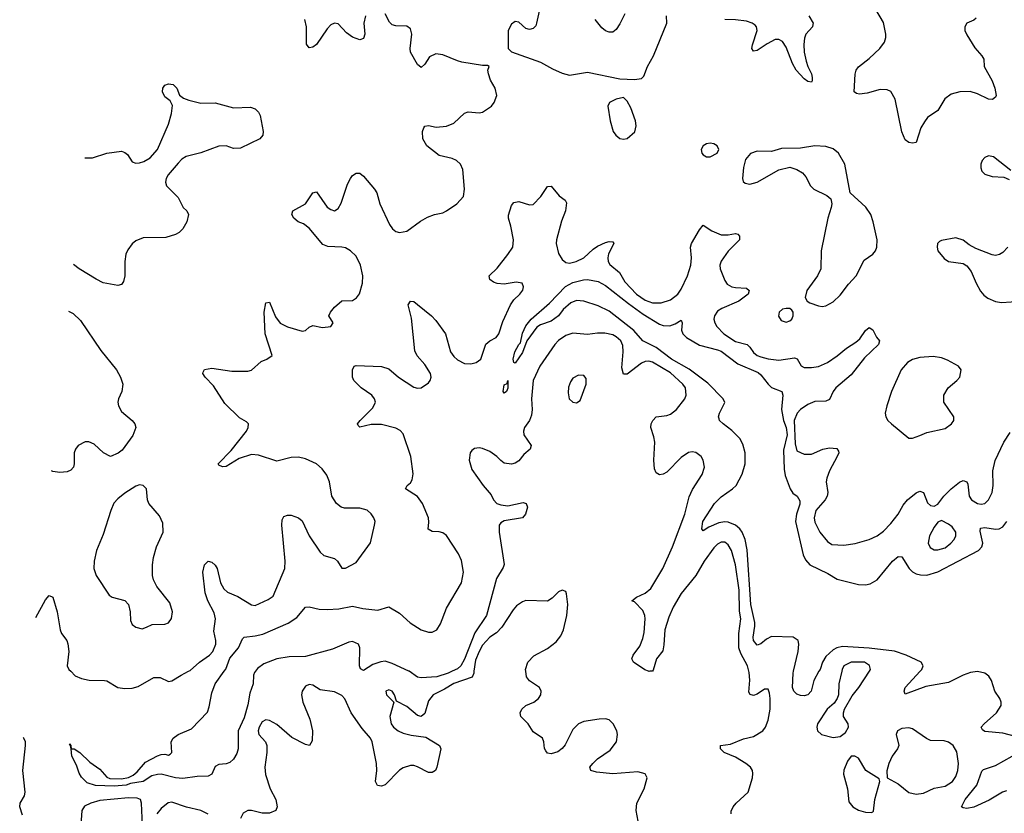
# Model space of a CAD drawing. Header units: inches. Extents: x 1603819 to 1745079, y 385938 to 533966.
# Tile 135 of 256: x 1611067 to 1616518, y 459213 to 463610. Entities that reach past the tile are written whole.
import ezdxf

# ---------------------------------------------------------------- set-up
doc = ezdxf.new("R2010")
doc.units = ezdxf.units.IN
doc.header["$MEASUREMENT"] = 0
doc.layers.add('B6415', color=7, linetype='Continuous')
doc.layers.add('B6416', color=7, linetype='Continuous')

msp = doc.modelspace()

# ---------------------------------------------------------------- linework, layer by layer
at = {"layer": 'B6415', "color": 5}
for points, elevation in [([(1611349.3, 460000), (1611374.8, 459974.8), (1611410, 459959.6), (1611451.2, 459951.2), (1611536, 459950), (1611550, 459946.5), (1611610, 459910.4), (1611650, 459905.7), (1611690, 459907.4), (1611723.3, 459916.7), (1611810, 459966.7), (1611844.9, 459964.9), (1611890, 459942.8), (1611910, 459947.3), (1611960.5, 459979.5), (1612002.3, 460000)], 460), ([(1612372.7, 460000), (1612367.2, 459992.8), (1612361.8, 459978.2), (1612359, 459930), (1612341.2, 459878.8), (1612330, 459814.5), (1612310, 459742), (1612277.1, 459670), (1612276.9, 459570), (1612270, 459544.5), (1612250, 459514), (1612230, 459495.6), (1612210, 459487.8), (1612170, 459483.7), (1612150, 459473.2), (1612131, 459430), (1612110, 459419.3), (1612050, 459418), (1611970, 459406.2), (1611929, 459410), (1611850, 459429.8), (1611830, 459429), (1611798.6, 459421.4), (1611751.1, 459388.9), (1611681.2, 459378.8), (1611656.3, 459370), (1611590, 459364.1), (1611487.2, 459367.2), (1611441.5, 459381.5), (1611410, 459414.5), (1611395.8, 459435.8), (1611380.8, 459480.8), (1611356.3, 459530), (1611351.2, 459571.1)], 440), ([(1611368.9, 459571.1), (1611399.3, 459550), (1611456.3, 459496.3), (1611510, 459458), (1611550, 459413.4), (1611566.7, 459406.7), (1611630, 459404.4), (1611670, 459412.4), (1611695.7, 459424.3), (1611717.4, 459442.6), (1611763.7, 459496.3), (1611830, 459531.3), (1611850, 459538.8), (1611870, 459540.7), (1611890, 459536), (1611899.3, 459540.7), (1611908.7, 459550), (1611905.2, 459610), (1611916, 459630), (1611944, 459650), (1612017.8, 459682.2), (1612106.1, 459773.9), (1612116.6, 459803.4), (1612130, 459880.7), (1612149.8, 459930), (1612199, 460000)], 440), ([(1613582, 460000), (1613580.7, 459990), (1613572.5, 459967.5), (1613470, 459932.5), (1613419.1, 459900.9), (1613356.1, 459870), (1613330, 459836.9), (1613310, 459766.6), (1613290.3, 459749.7), (1613270, 459755.8), (1613210, 459804.8), (1613153.8, 459833.8), (1613141.6, 459870), (1613129.2, 459890), (1613110, 459897.4), (1613094, 459890), (1613097.1, 459870), (1613138, 459830), (1613115.9, 459750), (1613124.5, 459710), (1613137.4, 459690), (1613162.4, 459670), (1613190, 459657.3), (1613234.3, 459645.7), (1613316.1, 459636.1), (1613390.8, 459590), (1613398.8, 459570), (1613376, 459470), (1613368.7, 459451.3), (1613350, 459439.6), (1613330, 459439.6), (1613270, 459471.6), (1613250, 459478.7), (1613230, 459478.9), (1613190, 459465.1), (1613170, 459452.8), (1613090, 459372), (1613070, 459363.6), (1613047.7, 459367.7), (1613037, 459390), (1613043.5, 459450), (1613042.3, 459490), (1613019, 459610), (1613008.9, 459630), (1612963.7, 459683.7), (1612902.4, 459770), (1612867.1, 459847.1), (1612850, 459865.7), (1612810, 459886.3), (1612730, 459898.4), (1612690, 459923.7), (1612670, 459926.6), (1612650, 459917), (1612630.6, 459890), (1612626.7, 459870), (1612634.4, 459830), (1612674.1, 459734.1), (1612687.7, 459670), (1612685.9, 459614.2), (1612670.8, 459590), (1612650, 459595.1), (1612573.1, 459633.1), (1612490, 459704.7), (1612450, 459727.8), (1612430, 459731.2), (1612410, 459720.7), (1612392.2, 459690), (1612388, 459670), (1612390.4, 459650), (1612427, 459610), (1612435.2, 459590), (1612435.8, 459550), (1612424.4, 459470), (1612428.2, 459428.2), (1612454.3, 459350), (1612484.6, 459290), (1612493.4, 459250), (1612485.5, 459230), (1612450, 459215.1), (1612410, 459214.5), (1612350, 459228.7), (1612330, 459228.5), (1612305, 459215), (1612290, 459185.2)], 460), ([(1613460.8, 460000), (1613438.6, 459990), (1613377, 459970), (1613290, 459963.2), (1613270, 459967.1), (1613222.4, 460000)], 440), ([(1614491.8, 459170), (1614479.7, 459230), (1614483.5, 459270), (1614524.4, 459350), (1614540.5, 459410), (1614530, 459431.3), (1614490, 459444), (1614350, 459432), (1614260.7, 459440.7), (1614229.2, 459450), (1614222.7, 459470), (1614239.3, 459490), (1614265.2, 459514.8), (1614336.4, 459563.6), (1614371.1, 459610), (1614376.9, 459650), (1614373.3, 459670), (1614353, 459710), (1614330.7, 459730.7), (1614310, 459736.4), (1614275.5, 459735.5), (1614190, 459721.7), (1614160.5, 459710), (1614130, 459678.4), (1614086.7, 459593.3), (1614070, 459572), (1614045.9, 459554.2), (1614010, 459543.6), (1613990, 459547), (1613979.1, 459559.1), (1613973.3, 459573.3), (1613969.6, 459610), (1613960.7, 459630), (1613910, 459664.5), (1613882.9, 459710), (1613842, 459750), (1613837, 459770), (1613846.6, 459790), (1613870, 459810.5), (1613913.2, 459830), (1613939.3, 459850), (1613951.8, 459870), (1613954.5, 459890), (1613945.2, 459910), (1613890, 459946.6), (1613872, 459970), (1613869.1, 460000)], 460), ([(1614555.6, 460000), (1614550, 459999.7), (1614549.1, 460000)], 440), ([(1615006, 459210), (1615006.3, 459226.3), (1615016.2, 459250), (1615033.6, 459270), (1615099.6, 459330), (1615123.5, 459410), (1615125.8, 459434.2), (1615123.5, 459450), (1615113, 459470), (1615088, 459490), (1615030, 459523.9), (1614967.6, 459550), (1614946, 459570), (1614946, 459590), (1615002.6, 459597.4), (1615073.4, 459626.6), (1615130, 459639.8), (1615180.3, 459670), (1615196.8, 459690), (1615210.9, 459729.1), (1615221.9, 459790), (1615222.5, 459850), (1615219, 459879), (1615210, 459901.1), (1615190, 459900.3), (1615150, 459873.3), (1615130, 459866.4), (1615111.2, 459871.2), (1615103.9, 459883.9), (1615109.8, 459950.2), (1615105.6, 459994.4), (1615104, 460000)], 440), ([(1615491.9, 460000), (1615462.7, 459950), (1615447.9, 459890), (1615430.9, 459870), (1615410, 459864.3), (1615390, 459865.8), (1615370, 459873.7), (1615352.5, 459890), (1615345.4, 459910), (1615348.9, 459990), (1615351.2, 460000)], 420), ([(1615618.6, 460000), (1615602.8, 459930), (1615600.9, 459870), (1615593.4, 459850), (1615575.9, 459824.1), (1615537.3, 459790), (1615484.6, 459710), (1615480.3, 459690), (1615484.4, 459670), (1615506.8, 459650), (1615570, 459632.7), (1615610, 459639.1), (1615638.5, 459661.5), (1615655.8, 459690), (1615653, 459710), (1615627.1, 459750), (1615627.1, 459770), (1615633.5, 459790), (1615675.5, 459864.5), (1615713, 459910), (1615771.5, 460000)], 440), ([(1616579.9, 459639.9), (1616510, 459656.9), (1616410, 459666.7), (1616396.4, 459676.4), (1616390.8, 459690), (1616406.9, 459710), (1616474.8, 459770), (1616500.4, 459810), (1616501.2, 459830), (1616493.1, 459850), (1616465, 459890), (1616447.1, 459950), (1616432.7, 459972.7), (1616410, 459989.9), (1616370, 459999.6), (1616330, 459994), (1616290, 459978.9), (1616210, 459937.3), (1616083.8, 459916.2), (1615970, 459874), (1615962.9, 459890), (1615969.6, 459910), (1616052.2, 460000)], 420), ([(1611082.7, 459202.7), (1611067.1, 459250), (1611069.8, 459270), (1611093, 459310), (1611098, 459330), (1611084.4, 459450), (1611099.8, 459590), (1611098.8, 459610), (1611089.8, 459630), (1611085.8, 459634.1)], 460), ([(1611351.2, 459571.1), (1611368.9, 459571.1)], 440), ([(1616530, 459337.2), (1616507.6, 459330), (1616433.7, 459286.3), (1616350, 459247), (1616310, 459240.3), (1616290, 459243), (1616280.7, 459250), (1616300.7, 459290), (1616365.6, 459370), (1616393.9, 459446.1), (1616403, 459457), (1616470, 459478.2), (1616561.2, 459530)], 420), ([(1611747.8, 459147.8), (1611741.8, 459270), (1611735.1, 459290), (1611717.9, 459297.9), (1611670, 459299.2), (1611510, 459284.7), (1611461.1, 459270), (1611426.4, 459253.6), (1611410.2, 459229.8), (1611405.7, 459150)], 460), ([(1612110, 459208.7), (1612070, 459228.4), (1611990, 459247.5), (1611910, 459275.4), (1611888.3, 459271.7), (1611850, 459240.6), (1611826.2, 459210)], 460)]:
    msp.add_lwpolyline(points, dxfattribs=dict(at, elevation=elevation))
at = {"layer": 'B6415', "color": 5, "elevation": 440}
for points in [[(1615990, 459687.3), (1615950, 459682.4), (1615926.4, 459670), (1615919.5, 459650), (1615933.7, 459590), (1615927.4, 459570), (1615898, 459530), (1615878.5, 459490), (1615868.1, 459448.1), (1615870.4, 459410.4), (1615930, 459377.7), (1615990, 459328), (1616030, 459319.7), (1616070, 459324.7), (1616130, 459352.7), (1616190, 459364.5), (1616230.9, 459390), (1616250, 459417.1), (1616261.4, 459450), (1616263.8, 459490), (1616254.9, 459554.9), (1616235.8, 459590), (1616210, 459608.4), (1616184.4, 459615.6), (1616110, 459617.4), (1616087.7, 459627.7), (1616010, 459682)], [(1611351.2, 459571.1), (1611349, 459589), (1611342, 459598), (1611351.1, 459588.9)], [(1615690, 459529.6), (1615670, 459529.5), (1615650, 459502.7), (1615630, 459453.2), (1615626.9, 459430), (1615650.4, 459350), (1615658, 459278), (1615679.1, 459250), (1615710, 459230.4), (1615750, 459219.5), (1615782, 459218), (1615790, 459222), (1615794, 459226), (1615800.5, 459290), (1615829.1, 459389.1), (1615825.2, 459405.2), (1615751, 459451), (1615710, 459518.7)]]:
    msp.add_lwpolyline(points, close=True, dxfattribs=at)
at = {"layer": 'B6416', "color": 5}
for points, elevation in [([(1613946.8, 463673.2), (1613929.1, 463590.9), (1613923.7, 463576.3), (1613910, 463560.9), (1613890, 463554.5), (1613870, 463560.9), (1613830, 463596), (1613810, 463599.3), (1613790, 463584), (1613770.8, 463550), (1613771.3, 463450), (1613790.7, 463430.7), (1613950, 463374.4), (1614016.7, 463336.7), (1614070, 463313), (1614110, 463302.8), (1614210, 463319.5), (1614390, 463282), (1614470, 463277.6), (1614510, 463283), (1614523.3, 463296.7), (1614542.4, 463350), (1614576.4, 463410), (1614649.6, 463590), (1614647.8, 463630)], 460), ([(1616362.4, 463617.6), (1616350, 463607.1), (1616310, 463589.5), (1616299.6, 463570), (1616300.3, 463550), (1616310, 463526), (1616354.5, 463454.5), (1616393, 463410), (1616403.8, 463390), (1616407, 463350), (1616450, 463270.6), (1616466, 463230), (1616473.4, 463190), (1616470, 463181.2), (1616452.8, 463167.2), (1616430, 463168.5), (1616370, 463199.2), (1616329.1, 463210.9), (1616272, 463210), (1616223, 463197), (1616189, 463171), (1616150, 463107.3), (1616093.1, 463066.9), (1616075.4, 463044.6), (1616055.8, 463010), (1616030.5, 462929.5), (1616010, 462926), (1615990, 462929.2), (1615970, 462944), (1615950, 462989), (1615913.3, 463170), (1615890, 463211.6), (1615870, 463220.7), (1615830, 463222.9), (1615758, 463202), (1615716.6, 463196.6), (1615700.4, 463200.4), (1615687.6, 463210), (1615692.7, 463307.3), (1615698.4, 463330), (1615711.2, 463348.8), (1615770, 463394.9), (1615829.6, 463450), (1615854.9, 463485.1), (1615863, 463510), (1615863, 463530), (1615850, 463594), (1615806.5, 463666.5)], 440), ([(1612002.3, 460000), (1612010, 460003.8), (1612062, 460050), (1612117.4, 460090), (1612135.6, 460110), (1612152.8, 460150), (1612153.1, 460170), (1612141.6, 460221.6), (1612151.8, 460290), (1612143.1, 460323.1), (1612108.4, 460390), (1612093.9, 460433.9), (1612081.6, 460550), (1612089.6, 460590), (1612109.6, 460610.4), (1612130, 460604), (1612150, 460587.3), (1612159.5, 460570), (1612178.5, 460490), (1612196.6, 460456.6), (1612218.4, 460438.4), (1612274.5, 460414.5), (1612350, 460368.5), (1612370, 460365.3), (1612442.2, 460397.8), (1612470, 460415.5), (1612534.1, 460570), (1612536.1, 460610), (1612519.1, 460810), (1612520.4, 460839.6), (1612530, 460858), (1612550, 460864.9), (1612570, 460864.2), (1612610, 460850.3), (1612630, 460834), (1612670.3, 460750), (1612730, 460660.3), (1612750, 460641.7), (1612810, 460624.9), (1612826.4, 460610), (1612850, 460570.8), (1612870, 460570.7), (1612930, 460602), (1613008.6, 460711.4), (1613032, 460810), (1613034.2, 460830), (1613028.5, 460850), (1613013.2, 460873.2), (1612990, 460892.7), (1612950, 460904.4), (1612864.4, 460904.4), (1612847.6, 460910), (1612821.3, 460930), (1612795.4, 460970), (1612781.3, 461050), (1612767.4, 461087.4), (1612741.4, 461121.4), (1612710, 461149.7), (1612650, 461177.8), (1612610, 461186.2), (1612570, 461184.8), (1612490, 461164.4), (1612390, 461197), (1612350, 461200.7), (1612281.2, 461178.8), (1612210, 461134.5), (1612190, 461132.7), (1612170, 461142), (1612165.2, 461150), (1612237.1, 461222.9), (1612322, 461330), (1612332.7, 461350), (1612334, 461370), (1612322.7, 461382.7), (1612283.8, 461403.8), (1612203, 461483), (1612140.7, 461580.7), (1612094, 461630), (1612080.7, 461650), (1612082.4, 461657.6), (1612090, 461672.4), (1612130, 461678.9), (1612242.2, 461662.2), (1612330, 461662.7), (1612350, 461667.7), (1612403.3, 461716.7), (1612436, 461730), (1612464.5, 461750), (1612426.4, 461870), (1612421.3, 461990), (1612430, 462042), (1612450, 462044.7), (1612483.4, 461963.4), (1612509.4, 461929.4), (1612550, 461909), (1612630, 461884), (1612650, 461887.7), (1612670, 461906.8), (1612690, 461916), (1612743.8, 461903.8), (1612789.2, 461910), (1612802.9, 461930), (1612779.3, 461970), (1612787.6, 461990), (1612810, 462018), (1612850, 462053), (1612910, 462054.4), (1612931.7, 462068.3), (1612948.7, 462091.3), (1612964.5, 462150), (1612966.8, 462190), (1612953.8, 462250), (1612930, 462299.8), (1612898.5, 462330), (1612870, 462345), (1612850, 462349.8), (1612772.3, 462352.3), (1612744.8, 462364.8), (1612670, 462455.6), (1612638, 462478), (1612609.3, 462490), (1612585.2, 462510), (1612573.2, 462530), (1612579, 462550), (1612649.3, 462590), (1612690, 462651.3), (1612710, 462656), (1612770, 462570.8), (1612790, 462557.3), (1612810, 462550.8), (1612830, 462564), (1612847.5, 462592.5), (1612881.3, 462698.7), (1612898, 462730), (1612910, 462746.8), (1612930, 462758.8), (1612950, 462758.8), (1612970, 462742.8), (1613030.7, 462670), (1613044, 462650), (1613061.6, 462590), (1613114.6, 462474.6), (1613130.3, 462450.3), (1613150, 462437.1), (1613170, 462430.4), (1613210, 462438.4), (1613286.2, 462493.8), (1613324.7, 462515.3), (1613364, 462530), (1613410, 462540.2), (1613430, 462550.3), (1613488, 462590), (1613524.7, 462630), (1613529.7, 462670), (1613520.5, 462780.5), (1613507.3, 462810), (1613486, 462830), (1613461.4, 462841.5), (1613390, 462858), (1613320.7, 462910), (1613298, 462950), (1613297.6, 462990), (1613304.5, 463010), (1613310, 463018.8), (1613330, 463023), (1613373.3, 463013.3), (1613430, 463019.6), (1613470, 463035.8), (1613530, 463092.4), (1613550, 463099.5), (1613610, 463093), (1613630, 463097.3), (1613679, 463130), (1613694, 463150), (1613709, 463190), (1613699, 463230), (1613673.6, 463273.6), (1613662, 463310), (1613658, 463330), (1613666, 463350), (1613656.4, 463356.4), (1613630, 463355.3), (1613514.8, 463374.8), (1613490, 463380.9), (1613410, 463415.1), (1613370, 463419.7), (1613336.5, 463403.5), (1613310, 463364), (1613290, 463344), (1613270, 463361.2), (1613231.5, 463430), (1613228, 463450), (1613238.3, 463530), (1613230, 463558), (1613210, 463573), (1613150, 463574.7), (1613130, 463580.7), (1613115.2, 463595.2), (1613090, 463642)], 460), ([(1612981.1, 463630), (1612971.8, 463590), (1612978.4, 463530), (1612970, 463505.2), (1612950, 463497), (1612910, 463513.3), (1612876.8, 463536.8), (1612830, 463587), (1612810, 463589.6), (1612790, 463580.7), (1612770, 463559.5), (1612710, 463472.3), (1612690, 463457), (1612670, 463452.7), (1612654.2, 463474.2), (1612654.7, 463570), (1612644.8, 463610)], 460), ([(1614417.4, 463642.6), (1614390, 463586), (1614370, 463556), (1614350, 463540.9), (1614330, 463539.5), (1614310, 463547.3), (1614290, 463565.1), (1614253.3, 463610)], 460), ([(1615436.3, 463630), (1615459.1, 463590), (1615457.8, 463582.2), (1615455.3, 463570), (1615420.1, 463530), (1615412.2, 463507.8), (1615408.4, 463471.6), (1615410.6, 463430), (1615420.2, 463380.2), (1615430, 463350.3), (1615451, 463310), (1615455, 463290), (1615454.6, 463270), (1615450, 463262.9), (1615430, 463267.6), (1615410, 463282.5), (1615365.2, 463330), (1615346, 463366), (1615310, 463456.8), (1615290, 463488.9), (1615270, 463500.6), (1615250, 463498.9), (1615204.5, 463475.5), (1615150, 463439.4), (1615130, 463435.8), (1615120.8, 463450), (1615123.9, 463470), (1615150.5, 463550), (1615146.5, 463570), (1615138.7, 463578.7), (1615122.6, 463590), (1615090, 463600.4), (1615030.7, 463609.3), (1614971, 463611)], 440), ([(1611427.7, 462845.1), (1611430, 462843.7), (1611470, 462843.7), (1611550, 462869.5), (1611630, 462881.2), (1611650, 462874), (1611663.2, 462863.2), (1611690, 462822), (1611710, 462814), (1611730, 462816), (1611755.2, 462824.8), (1611790, 462845.2), (1611830.4, 462889.6), (1611890.5, 463030), (1611908, 463090), (1611913.7, 463133.7), (1611899.9, 463159.9), (1611870, 463182), (1611857, 463210), (1611858.7, 463230), (1611870, 463247), (1611890, 463255.1), (1611917, 463250), (1611936.2, 463230), (1611951.9, 463191.9), (1611974.2, 463174.2), (1612003.3, 463163.3), (1612070, 463148), (1612150, 463148.5), (1612250, 463120.5), (1612344.1, 463124.1), (1612370, 463116), (1612390, 463097.2), (1612398.6, 463078.6), (1612415.1, 462990), (1612413.3, 462970), (1612397, 462950), (1612290, 462898), (1612250, 462895.3), (1612210, 462910.3), (1612170, 462909), (1612070, 462872.9), (1611988.2, 462851.8), (1611963.8, 462836.2), (1611944.4, 462815.6), (1611889.2, 462750), (1611877.2, 462730), (1611874, 462710), (1611879, 462690), (1611944.1, 462624.1), (1611972.7, 462570), (1611992.3, 462550), (1612000.9, 462530), (1611992.3, 462490), (1611969.6, 462450.4), (1611950, 462430.8), (1611930, 462418.8), (1611876.5, 462403.5), (1611750, 462400.7), (1611710, 462384), (1611690, 462367.3), (1611664.9, 462335.1), (1611654.5, 462310), (1611649.6, 462270), (1611649.6, 462190), (1611641.6, 462158.4), (1611630, 462142), (1611610, 462138), (1611530, 462152.2), (1611490, 462172), (1611396.4, 462230), (1611364.8, 462253.2)], 480), ([(1616554.8, 462774.8), (1616459, 462850), (1616430, 462855.6), (1616410, 462846), (1616396.3, 462830), (1616388.7, 462810), (1616388.7, 462788.7), (1616394, 462770), (1616410, 462754), (1616450, 462740.5), (1616516.3, 462736.3), (1616544.5, 462724.5)], 460), ([(1612199, 460000), (1612207.7, 460012.3), (1612230, 460073), (1612278.9, 460130), (1612299.9, 460180.1), (1612310.5, 460189.5), (1612370, 460196.3), (1612413.4, 460206.6), (1612553.5, 460266.5), (1612601.7, 460298.3), (1612650, 460355.3), (1612670, 460356.9), (1612725.2, 460345.2), (1612770, 460342.2), (1612833.9, 460346.1), (1612910, 460360.8), (1612967.2, 460347.2), (1613050, 460338.3), (1613110, 460357.7), (1613170, 460321.9), (1613229.3, 460269.3), (1613290, 460229.5), (1613330, 460216.3), (1613350, 460216.6), (1613375.9, 460230), (1613397.3, 460262.7), (1613430.5, 460350), (1613513.1, 460490), (1613523.4, 460550), (1613513.9, 460613.9), (1613496.5, 460650), (1613430, 460752), (1613410, 460766.8), (1613390, 460772.8), (1613350, 460775.1), (1613327.8, 460787.8), (1613333, 460827), (1613330.8, 460850), (1613297.2, 460930), (1613270, 460968), (1613203.6, 461010), (1613211.3, 461030), (1613230, 461044.9), (1613239.6, 461060.4), (1613246.2, 461093.8), (1613232.6, 461190), (1613190, 461316.4), (1613174.2, 461334.2), (1613150, 461347.2), (1613070, 461367.7), (1613012.1, 461367.9), (1612950, 461352.7), (1612941, 461361), (1612937, 461370), (1612951.8, 461390), (1613021.2, 461458.8), (1613036.4, 461490), (1613031.8, 461510), (1613016, 461530), (1612957.6, 461570), (1612917, 461610), (1612909.3, 461630), (1612909.5, 461670.5), (1612919, 461690), (1612930, 461694.4), (1613070, 461688.8), (1613110, 461675.3), (1613163.7, 461630), (1613250, 461573.2), (1613270, 461567.6), (1613290, 461570.1), (1613330, 461597.6), (1613339.1, 461610), (1613344.5, 461630), (1613341, 461650), (1613310, 461699.2), (1613267.1, 461747.1), (1613254.9, 461774.9), (1613236.1, 461956.1), (1613218, 462030), (1613230, 462050.6), (1613250, 462047.7), (1613270, 462032.7), (1613347.2, 461970), (1613370, 461943.1), (1613424.2, 461870), (1613452.2, 461770), (1613470, 461743.2), (1613490, 461725.8), (1613530, 461705.8), (1613563.8, 461703.8), (1613594.3, 461710), (1613619.8, 461730), (1613648.2, 461811.8), (1613669.6, 461830), (1613705.1, 461850), (1613720.5, 461870), (1613742, 461938), (1613783.6, 462030), (1613802, 462058), (1613836.2, 462090), (1613851.9, 462111.9), (1613855.6, 462130), (1613849, 462150), (1613816, 462156), (1613750, 462144.7), (1613710, 462148), (1613690, 462155.1), (1613669.7, 462169.7), (1613666.6, 462190), (1613710, 462233.4), (1613770, 462308.4), (1613796.8, 462350), (1613800.3, 462390), (1613786.4, 462466.4), (1613772.8, 462510), (1613772.9, 462527.1), (1613790, 462581), (1613803.6, 462596.4), (1613830, 462603), (1613890, 462584.4), (1613910, 462586.4), (1613951.6, 462630), (1613990, 462686), (1614010, 462686.8), (1614053.6, 462633.6), (1614087.3, 462610), (1614094.6, 462594.6), (1614089, 462550), (1614067.4, 462492.6), (1614038, 462390), (1614036.3, 462370), (1614050, 462313.7), (1614070, 462281.3), (1614090, 462264.6), (1614110, 462260.1), (1614148, 462270), (1614190, 462290.1), (1614241.1, 462338.9), (1614265, 462355), (1614310, 462375.5), (1614330, 462380.6), (1614350, 462378.7), (1614356.9, 462370), (1614327.5, 462312.5), (1614323.2, 462290), (1614325.7, 462270), (1614334.1, 462254.1), (1614387.6, 462210), (1614417, 462157), (1614482, 462090), (1614530, 462055.1), (1614570, 462041), (1614618.8, 462041.2), (1614670, 462058.3), (1614710, 462089.4), (1614730, 462116.9), (1614763.4, 462190), (1614781.8, 462250), (1614786.6, 462290), (1614780.3, 462350), (1614787, 462370), (1614830, 462444.9), (1614850, 462470.4), (1614899.5, 462439.5), (1614950, 462418.2), (1614990, 462417.3), (1615030, 462425.5), (1615042, 462422), (1615052.7, 462410), (1615052, 462390), (1614990, 462327.1), (1614950, 462271.1), (1614943.2, 462250), (1614944.7, 462230), (1614970, 462164.9), (1614984, 462144), (1615010, 462130.2), (1615030, 462126), (1615090, 462122.4), (1615105.5, 462110), (1615100.3, 462090), (1615048.8, 462050), (1614954, 462010), (1614930, 461995.7), (1614913, 461970), (1614910.2, 461950), (1614915.2, 461930), (1614927.1, 461910), (1614966.2, 461870), (1615030, 461827.8), (1615094.3, 461810), (1615110, 461795.2), (1615130, 461765.5), (1615150, 461750.1), (1615170, 461742), (1615210, 461731.3), (1615270, 461723.2), (1615356.1, 461736.1), (1615371.4, 461731.4), (1615393, 461693), (1615410, 461683.2), (1615450, 461682.4), (1615490, 461689.1), (1615539.2, 461710), (1615593.1, 461746.9), (1615644.4, 461790), (1615696.6, 461823.4), (1615717.4, 461842.6), (1615750, 461888), (1615770, 461904), (1615790, 461890.8), (1615810.3, 461850.3), (1615826.8, 461830), (1615822, 461810), (1615743.7, 461736.3), (1615670, 461642.7), (1615586, 461570), (1615571.3, 461550), (1615550, 461505.6), (1615530, 461496), (1615470, 461495.4), (1615430, 461477.7), (1615390, 461450.6), (1615370.9, 461430), (1615354.2, 461390), (1615359.9, 461259.9), (1615370, 461221.7), (1615410, 461203.7), (1615430, 461202), (1615450, 461203.7), (1615513.2, 461230), (1615550, 461238.5), (1615590, 461233.4), (1615599.2, 461219.2), (1615601.3, 461210), (1615593.1, 461190), (1615549.5, 461110.5), (1615534.7, 461070), (1615531.1, 461050), (1615540.7, 460990), (1615537.8, 460970), (1615526.9, 460950), (1615474, 460890), (1615464.6, 460850), (1615470, 460826), (1615496.9, 460770), (1615539.1, 460719.1), (1615563.2, 460703.2), (1615630, 460699.1), (1615692.1, 460707.9), (1615770, 460730.3), (1615814.5, 460750), (1615850, 460776.5), (1615890, 460818.9), (1615929.8, 460870), (1615958.8, 460921.2), (1615981.5, 460950), (1616030, 460988.9), (1616050, 460997.6), (1616070.3, 460990.3), (1616092.4, 460932.4), (1616110, 460919.1), (1616130, 460914), (1616150, 460926), (1616183, 460970), (1616224, 461010), (1616270, 461047.2), (1616290, 461057), (1616310, 461050.4), (1616316.4, 461036.4), (1616323.8, 460970), (1616336.5, 460950), (1616370, 460930.2), (1616390, 460926.7), (1616410, 460930.3), (1616430.9, 460950), (1616450, 460990.8), (1616456.2, 461030), (1616454.8, 461110), (1616468.2, 461168.2), (1616514.5, 461270), (1616550, 461322.4)], 440), ([(1616537.3, 462350), (1616510, 462319.3), (1616492, 462308), (1616470, 462304.2), (1616450, 462306.6), (1616361.3, 462341.3), (1616322.7, 462362.7), (1616290, 462389), (1616250, 462402), (1616170, 462386.6), (1616159.9, 462380.1), (1616148, 462370), (1616145.5, 462350), (1616150.7, 462330), (1616186, 462286), (1616210, 462270.8), (1616290, 462258.8), (1616310, 462246.8), (1616335.3, 462215.3), (1616362, 462150), (1616386, 462106), (1616403.9, 462083.9), (1616427, 462067), (1616470, 462048.8), (1616503.4, 462043.4), (1616610.4, 462050.4)], 460), ([(1615351.2, 460000), (1615377.3, 460110), (1615381.1, 460150), (1615377, 460170), (1615349.6, 460189.6), (1615230, 460192.4), (1615201.5, 460178.5), (1615170, 460152.7), (1615150, 460145.5), (1615129.9, 460169.9), (1615128, 460190), (1615137.8, 460250), (1615136.5, 460270), (1615114.7, 460370), (1615093.7, 460673.7), (1615082.8, 460730), (1615067.7, 460770), (1615053.5, 460790), (1615030.5, 460810.5), (1614990, 460827), (1614970, 460828.6), (1614937.4, 460822.6), (1614881.7, 460798.3), (1614850, 460778.4), (1614842.6, 460790), (1614848.5, 460830), (1614913.8, 460930), (1614950, 460965.8), (1615013.3, 461010), (1615033, 461030), (1615067.3, 461092.7), (1615084.1, 461150), (1615083.4, 461210), (1615070, 461258.4), (1615054, 461290), (1615010, 461333.5), (1614961.6, 461370), (1614941.6, 461390), (1614938.6, 461398.6), (1614935.8, 461410), (1614940.4, 461430), (1614970.6, 461489.4), (1614962.2, 461510), (1614876.4, 461596.4), (1614773.5, 461673.5), (1614676.2, 461730), (1614590, 461794.1), (1614516.4, 461830), (1614467.6, 461887.6), (1614330, 461994.7), (1614270, 462025.2), (1614190, 462051.2), (1614150, 462054.8), (1614118.5, 462041.5), (1614076.4, 462003.6), (1614050, 461969.7), (1614010, 461939.3), (1613950, 461918.4), (1613930, 461906.6), (1613875.5, 461830), (1613850, 461766.6), (1613810, 461706.6), (1613802, 461710), (1613799.3, 461730), (1613808.1, 461770), (1613830, 461810.4), (1613839.8, 461820.2), (1613850, 461873), (1613870, 461913.1), (1613899.1, 461950), (1614000, 462040), (1614088, 462132), (1614130, 462153.5), (1614189.2, 462169.2), (1614210, 462170.2), (1614270, 462160.2), (1614310, 462138), (1614436.6, 462036.6), (1614518.1, 461978.1), (1614610, 461922.7), (1614630, 461915.3), (1614665.6, 461914.4), (1614695.6, 461924.4), (1614730, 461946), (1614735.3, 461930), (1614731.6, 461890), (1614738.3, 461870), (1614757.8, 461850), (1614830, 461807.5), (1614930, 461781.5), (1614950, 461772.5), (1615043.3, 461703.3), (1615154.6, 461654.6), (1615170, 461642.3), (1615210, 461590.7), (1615230, 461572.3), (1615286, 461550), (1615292.6, 461530), (1615285.3, 461450), (1615294.8, 461390), (1615310.5, 461350), (1615315.3, 461310), (1615294.8, 461225.2), (1615299, 461119), (1615305.2, 461085.2), (1615332.9, 461010), (1615347.2, 460987.2), (1615370.8, 460970.8), (1615385.3, 460945.3), (1615386.7, 460926.7), (1615366.9, 460870), (1615361.3, 460830), (1615405, 460645), (1615416.8, 460616.8), (1615441.8, 460590), (1615541.6, 460541.6), (1615592.7, 460510), (1615710, 460480.2), (1615750, 460478.8), (1615775.5, 460484.5), (1615813.5, 460506.5), (1615898.4, 460610), (1615930, 460635.9), (1615950, 460634), (1615991.7, 460570), (1616010, 460551.7), (1616030, 460540.5), (1616053.6, 460533.6), (1616090, 460533.1), (1616150, 460551.2), (1616374.5, 460670), (1616392.8, 460690), (1616398.3, 460710), (1616384.4, 460775.6), (1616386.5, 460793.5), (1616410, 460797.2), (1616470, 460787.9), (1616490, 460790.1), (1616510, 460800.9), (1616531.9, 460830)], 420), ([(1611337.4, 461995.7), (1611362.4, 461982.4), (1611403.3, 461943.3), (1611516.8, 461776.8), (1611603.5, 461670), (1611625.1, 461630), (1611637.3, 461590), (1611632.4, 461550), (1611614, 461510), (1611611.1, 461490), (1611614.3, 461470), (1611630, 461439.5), (1611689.4, 461390), (1611703.7, 461370), (1611709.3, 461350), (1611693.8, 461306.2), (1611634.8, 461225.2), (1611611.9, 461208.1), (1611570, 461190.8), (1611531, 461210), (1611478.5, 461258.5), (1611450, 461270.7), (1611429.5, 461270.5), (1611390, 461250.8), (1611376, 461230), (1611369.4, 461210), (1611369.3, 461150), (1611365.2, 461130), (1611350, 461114.8), (1611330, 461104.9), (1611290, 461100.5), (1611250, 461107.7), (1611243.1, 461110.2)], 480), ([(1614549.1, 460000), (1614528, 460008), (1614465.1, 460050), (1614455.6, 460070), (1614464, 460090), (1614499.8, 460140.2), (1614517.7, 460182.3), (1614524.8, 460215.2), (1614529.9, 460290), (1614528.3, 460310), (1614516.9, 460336.9), (1614470, 460384.5), (1614455.3, 460390), (1614481.2, 460410), (1614530, 460433.7), (1614560.4, 460459.6), (1614626.9, 460570), (1614680.7, 460690), (1614749.9, 460870), (1614773, 460967), (1614792.6, 461007.4), (1614846, 461090), (1614857.7, 461130), (1614851.3, 461170), (1614840.7, 461190), (1614810, 461211.8), (1614790, 461216.2), (1614770, 461211.6), (1614730, 461184.7), (1614650, 461102.4), (1614630, 461091.5), (1614610, 461087.6), (1614590, 461099.3), (1614581.7, 461121.7), (1614577.7, 461170), (1614583.1, 461270), (1614578.6, 461298.6), (1614561.7, 461350), (1614562.6, 461370), (1614571.5, 461390), (1614589.8, 461410.2), (1614650, 461416.9), (1614670, 461423.6), (1614703.5, 461450), (1614749.7, 461510), (1614757.4, 461530), (1614752.2, 461570), (1614737.4, 461590), (1614670, 461653.9), (1614570, 461711.9), (1614550, 461717.7), (1614530, 461715.8), (1614510, 461706.3), (1614430, 461646.2), (1614410, 461646), (1614401.5, 461681.5), (1614408.1, 461770), (1614405.4, 461805.4), (1614394.7, 461830), (1614370, 461852.8), (1614350, 461863), (1614306.8, 461873.2), (1614266.7, 461873.3), (1614210, 461864.8), (1614130, 461872.6), (1614090, 461861), (1614050, 461832.5), (1614030, 461811.2), (1613945.9, 461690), (1613909.5, 461610), (1613899.6, 461510), (1613904.2, 461450), (1613900.5, 461419.5), (1613890.3, 461390), (1613862.4, 461350), (1613856.4, 461330), (1613858.4, 461310), (1613899.1, 461250), (1613894, 461230), (1613858.6, 461201.5), (1613830, 461166.6), (1613810, 461152.3), (1613790, 461147.3), (1613750, 461153.6), (1613730, 461167.3), (1613709.5, 461190), (1613670, 461216.9), (1613630, 461234.5), (1613610, 461238), (1613585.2, 461234.8), (1613570, 461224), (1613560.7, 461210), (1613554.9, 461170), (1613570, 461118.8), (1613632.4, 461030), (1613676.7, 460976.7), (1613690.3, 460950), (1613709.1, 460930), (1613730, 460922.2), (1613770, 460916.5), (1613855.2, 460935.2), (1613870.4, 460930.4), (1613878, 460910), (1613868, 460870), (1613850.2, 460849.8), (1613750, 460833), (1613730, 460823.1), (1613722.1, 460810), (1613721, 460770), (1613748.3, 460591.7), (1613744.5, 460575.5), (1613706.6, 460513.4), (1613651.6, 460310), (1613586.9, 460213.1), (1613530, 460067.1), (1613510, 460030.5), (1613490, 460013.2), (1613460.8, 460000)], 440), ([(1615104, 460000), (1615095.8, 460030), (1615058.5, 460098.5), (1615048.2, 460130), (1615049.2, 460210), (1615059.9, 460290), (1615052.8, 460332.8), (1615050.9, 460450), (1615030.3, 460590), (1615007.9, 460670), (1614990, 460700.8), (1614970, 460715.7), (1614950, 460716.2), (1614930, 460704.5), (1614910, 460683.7), (1614855.6, 460610), (1614809.6, 460530.4), (1614728.9, 460431.1), (1614684.3, 460355.8), (1614660.3, 460299.7), (1614638.7, 460230), (1614634, 460146), (1614626.7, 460113.3), (1614592, 460070), (1614574.3, 460005.7), (1614570, 460000.9), (1614555.6, 460000)], 440), ([(1613869.1, 460000), (1613868.2, 460010), (1613880.5, 460050), (1613914.2, 460085.8), (1613990, 460125.7), (1614036.6, 460163.4), (1614063.1, 460196.9), (1614077.4, 460230), (1614096, 460310), (1614101.3, 460370), (1614095.1, 460430), (1614090, 460442), (1614070, 460449.2), (1614050, 460441.2), (1614015.1, 460404.9), (1613990, 460387.8), (1613870, 460392.1), (1613850, 460385.4), (1613817, 460363), (1613798.6, 460341.4), (1613736.3, 460243.7), (1613706.5, 460213.5), (1613670, 460189.8), (1613630, 460144.4), (1613610, 460110.7), (1613590, 460061.7), (1613582, 460000)], 460), ([(1611156.6, 460298.9), (1611210, 460396.3), (1611230, 460420.7), (1611250, 460411), (1611274.9, 460330), (1611291.5, 460230), (1611298.9, 460210), (1611327.2, 460170), (1611332.8, 460152.8), (1611338.2, 460110), (1611330.4, 460030.4), (1611339.1, 460010), (1611349.3, 460000)], 460), ([(1613222.4, 460000), (1613221, 460001), (1613130, 460044.1), (1613090, 460056.4), (1613066.6, 460053.4), (1613021.7, 460038.3), (1612970, 460005.1), (1612954, 460014), (1612947.6, 460030), (1612949.6, 460129.6), (1612942, 460150), (1612910, 460164.8), (1612890, 460161.6), (1612797.9, 460122.1), (1612650, 460082.3), (1612558.9, 460081.1), (1612490.6, 460069.4), (1612418.7, 460041.3), (1612384.5, 460015.5), (1612372.7, 460000)], 440), ([(1616052.2, 460000), (1616061.4, 460010), (1616068.9, 460030), (1616057.7, 460050), (1615975.4, 460090), (1615910, 460111.8), (1615770, 460127.9), (1615623.1, 460136.9), (1615590.2, 460130), (1615570, 460119), (1615530, 460082.8), (1615511.4, 460050), (1615497.8, 460010), (1615491.9, 460000)], 420), ([(1615771.5, 460000), (1615778, 460010), (1615772, 460032), (1615744, 460050), (1615670, 460050.7), (1615630.2, 460029.8), (1615620.8, 460010), (1615618.6, 460000)], 440)]:
    msp.add_lwpolyline(points, dxfattribs=dict(at, elevation=elevation))
for points, elevation in [([(1614410, 463178), (1614370, 463169), (1614332, 463150), (1614322.8, 463130), (1614335.5, 463050), (1614353.4, 462990), (1614367.3, 462970), (1614390, 462950.8), (1614410, 462946.8), (1614430, 462951), (1614472, 462988), (1614479.3, 463020.7), (1614476, 463050), (1614450, 463122), (1614430, 463158)], 460), ([(1614890, 462925.1), (1614870, 462921.6), (1614850.7, 462910), (1614840.3, 462890), (1614842.6, 462870), (1614850, 462860.4), (1614870, 462849.1), (1614890, 462849), (1614929.3, 462870), (1614937, 462890), (1614929.2, 462910), (1614910, 462922)], 460), ([(1615470, 462911.2), (1615390, 462898.7), (1615284.4, 462895.6), (1615230, 462879.3), (1615150, 462880.7), (1615112.2, 462867.8), (1615085.9, 462834.2), (1615073.7, 462790), (1615068.9, 462728.9), (1615072.4, 462712.4), (1615083.4, 462703.4), (1615110, 462698.9), (1615150, 462709.1), (1615270, 462778.7), (1615330, 462792.4), (1615370, 462780.3), (1615400.8, 462760.8), (1615419.9, 462739.9), (1615444.9, 462690), (1615464, 462670), (1615535.5, 462635.5), (1615557.5, 462617.5), (1615563, 462590), (1615559.3, 462570), (1615541.3, 462510), (1615504.4, 462330), (1615502.4, 462230), (1615483.1, 462190), (1615424.9, 462110), (1615416.3, 462070), (1615426, 462050), (1615441.4, 462041.4), (1615490, 462023.7), (1615510, 462021.1), (1615530, 462025.3), (1615570, 462047), (1615610, 462083.7), (1615655, 462145), (1615697.4, 462190), (1615742.2, 462277.7), (1615789.7, 462310.3), (1615804.5, 462330), (1615812, 462350), (1615813.6, 462390), (1615792.6, 462490), (1615778.9, 462530), (1615751.6, 462571.6), (1615665.2, 462650), (1615634.5, 462810), (1615599.5, 462870), (1615570, 462893.3), (1615530, 462906.6)], 460), ([(1615310, 462009.3), (1615290, 462005.2), (1615271, 461990), (1615267.9, 461967.9), (1615283, 461943), (1615310, 461934), (1615330, 461940.7), (1615341.2, 461950), (1615349.2, 461970), (1615349, 461990), (1615341.2, 462001.2), (1615330, 462009)], 460), ([(1616124.2, 461744.2), (1616050, 461738.2), (1616010, 461727.3), (1615982.6, 461710), (1615947.4, 461670), (1615894.4, 461550), (1615867, 461470), (1615858.7, 461430), (1615862, 461410), (1615872.4, 461390), (1615892.7, 461370), (1615990, 461290.8), (1616010, 461290.7), (1616050, 461306), (1616090, 461322.4), (1616190, 461344.4), (1616226.6, 461370), (1616238, 461390), (1616238, 461410), (1616183.6, 461490), (1616182.4, 461530), (1616207, 461570), (1616255.1, 461610), (1616272, 461630), (1616279.3, 461670), (1616264, 461690), (1616203.8, 461723.8), (1616170, 461735.8)], 460), ([(1613750, 461540.9), (1613744.2, 461550), (1613750, 461586), (1613765.2, 461594.8), (1613770, 461611.3), (1613770, 461568), (1613762.8, 461550)], 420), ([(1614160.3, 461639.7), (1614130, 461623.7), (1614116.2, 461603.8), (1614105.7, 461574.3), (1614103.4, 461543.4), (1614109.1, 461509.1), (1614130, 461490.6), (1614150, 461488), (1614170, 461501), (1614203, 461590), (1614202.4, 461622.4), (1614190, 461638.4)], 460), ([(1611730, 461033.2), (1611710, 461025.2), (1611650, 460987), (1611610, 460956.2), (1611589.1, 460930.9), (1611572, 460890), (1611530, 460757.2), (1611493.1, 460670), (1611479.6, 460610), (1611477.3, 460570), (1611490.3, 460530), (1611562.2, 460422.2), (1611578.8, 460410), (1611650, 460391.6), (1611670.2, 460370.2), (1611678.3, 460330), (1611680.7, 460280.7), (1611690, 460258.8), (1611710, 460245.5), (1611745.2, 460234.8), (1611770, 460244.9), (1611800.5, 460259.5), (1611870, 460261.3), (1611890, 460268.4), (1611908.1, 460291.9), (1611912.4, 460330), (1611899, 460379), (1611826.3, 460470), (1611807, 460507), (1611802.7, 460530), (1611802, 460590), (1611808.4, 460630), (1611824.8, 460690), (1611861.7, 460770), (1611860.1, 460820.1), (1611840.7, 460860.7), (1611782.4, 460930), (1611775.1, 460950), (1611769.3, 461010), (1611750, 461029.3)], 480), ([(1616170, 460836), (1616150, 460826), (1616130, 460798), (1616104.7, 460750), (1616096.5, 460710), (1616106.8, 460686.8), (1616130, 460672.9), (1616150, 460672.2), (1616190, 460684.8), (1616222.7, 460710), (1616240.4, 460730), (1616249.7, 460750), (1616249.7, 460770), (1616230, 460800.5), (1616210, 460815.8)], 440)]:
    msp.add_lwpolyline(points, close=True, dxfattribs=dict(at, elevation=elevation))

doc.saveas('drawing.dxf')
